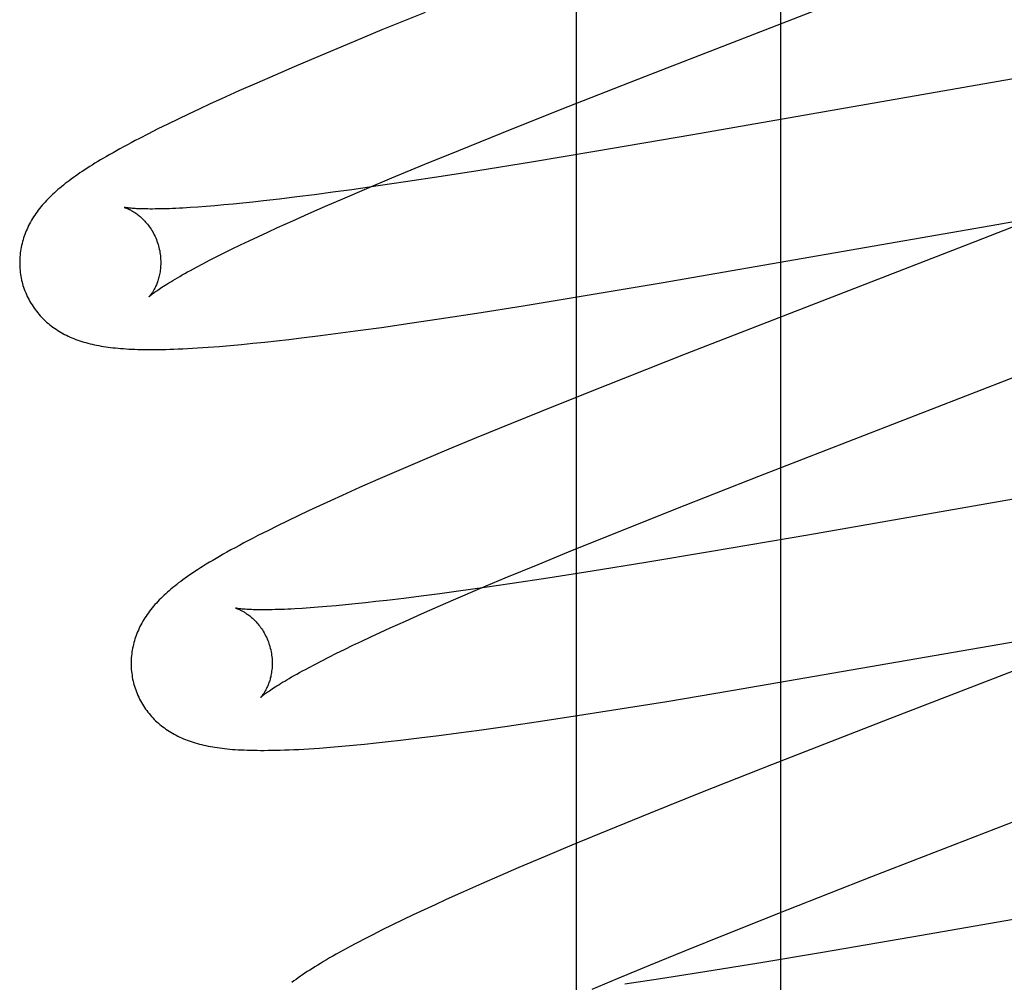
# Model space of a CAD drawing. Header units: inches. Extents: x 0 to 283, y 0 to 183.
# Tile 34 of 63: x 96.365 to 96.504, y 93.99 to 94.126. Entities that reach past the tile are written whole.
import ezdxf

# ---------------------------------------------------------------- set-up
doc = ezdxf.new("R2010")
doc.units = ezdxf.units.IN
doc.header["$LTSCALE"] = 15.583333
doc.header["$MEASUREMENT"] = 0
doc.linetypes.add('HIDDEN', pattern=[0.2, 0.1, -0.1])
doc.layers.add('DEFAULT_2', color=8, linetype='HIDDEN')
doc.layers.add('RIGHTHAND_DOOR_ASSEMBLY', color=7, linetype='CONTINUOUS')

msp = doc.modelspace()

# ---------------------------------------------------------------- linework, layer by layer
at = {"layer": 'DEFAULT_2', "color": 8, "linetype": 'HIDDEN'}
for p, q in [((96.47251, 90.44499), (96.47251, 95.9455)), ((96.4532, 94.1184), (96.50249, 94.13753)), ((96.42208, 94.12747), (96.41595, 94.12498)), ((96.41595, 94.12498), (96.41102, 94.12294)), ((96.41102, 94.12294), (96.4072, 94.12134)), ((96.4072, 94.12134), (96.40351, 94.11976)), ((96.40351, 94.11976), (96.40082, 94.1186)), ((96.40082, 94.1186), (96.39821, 94.11746)), ((96.44126, 94.1137), (96.4532, 94.1184)), ((96.39821, 94.11746), (96.39567, 94.11634)), ((96.50627, 94.11818), (96.46001, 94.11012)), ((96.39567, 94.11634), (96.39322, 94.11523)), ((96.39163, 94.1145), (96.39007, 94.11378)), ((96.39322, 94.11523), (96.39163, 94.1145)), ((96.38856, 94.11307), (96.38708, 94.11236)), ((96.39007, 94.11378), (96.38856, 94.11307)), ((96.4329, 94.11037), (96.44126, 94.1137)), ((96.38563, 94.11166), (96.38422, 94.11096)), ((96.38708, 94.11236), (96.38563, 94.11166)), ((96.38286, 94.11027), (96.3816, 94.10962)), ((96.38422, 94.11096), (96.38286, 94.11027)), ((96.42687, 94.10793), (96.4329, 94.11037)), ((96.46001, 94.11012), (96.44612, 94.10775)), ((96.42203, 94.10595), (96.42687, 94.10793)), ((96.44612, 94.10775), (96.43715, 94.10626)), ((96.41738, 94.10403), (96.42203, 94.10595)), ((96.43715, 94.10626), (96.42957, 94.10503)), ((96.42957, 94.10503), (96.42435, 94.10422)), ((96.41382, 94.10252), (96.41738, 94.10403)), ((96.41932, 94.10345), (96.41544, 94.10288)), ((96.42435, 94.10422), (96.41932, 94.10345)), ((96.40639, 94.10164), (96.40388, 94.10132)), ((96.409, 94.10198), (96.40639, 94.10164)), ((96.4117, 94.10235), (96.409, 94.10198)), ((96.41041, 94.10107), (96.41382, 94.10252)), ((96.41544, 94.10288), (96.4117, 94.10235)), ((96.39354, 94.10019), (96.39227, 94.10007)), ((96.39487, 94.10031), (96.39354, 94.10019)), ((96.39624, 94.10045), (96.39487, 94.10031)), ((96.39767, 94.1006), (96.39624, 94.10045)), ((96.39915, 94.10076), (96.39767, 94.1006)), ((96.40146, 94.10103), (96.39915, 94.10076)), ((96.40388, 94.10132), (96.40146, 94.10103)), ((96.40795, 94.1), (96.41041, 94.10107)), ((96.51338, 94.10019), (96.49996, 94.09495)), ((96.38989, 94.09989), (96.38879, 94.09981)), ((96.39105, 94.09997), (96.38989, 94.09989)), ((96.39227, 94.10007), (96.39105, 94.09997)), ((96.40333, 94.09796), (96.40559, 94.09896)), ((96.40559, 94.09896), (96.40795, 94.1)), ((96.50229, 94.0973), (96.51526, 94.09951)), ((96.40117, 94.09698), (96.40333, 94.09796)), ((96.39845, 94.09572), (96.39978, 94.09634)), ((96.39978, 94.09634), (96.40117, 94.09698)), ((96.45551, 94.08915), (96.50229, 94.0973)), ((96.39593, 94.09453), (96.39716, 94.09512)), ((96.39716, 94.09512), (96.39845, 94.09572)), ((96.49996, 94.09495), (96.45892, 94.07904)), ((96.39255, 94.09287), (96.39362, 94.0934)), ((96.39362, 94.0934), (96.39475, 94.09396)), ((96.39475, 94.09396), (96.39593, 94.09453)), ((96.38967, 94.09137), (96.39057, 94.09185)), ((96.39057, 94.09185), (96.39153, 94.09235)), ((96.39153, 94.09235), (96.39255, 94.09287)), ((96.4439, 94.0872), (96.45551, 94.08915)), ((96.43598, 94.0859), (96.4439, 94.0872)), ((96.42406, 94.08404), (96.4294, 94.08486)), ((96.4294, 94.08486), (96.43598, 94.0859)), ((96.41589, 94.08284), (96.41992, 94.08342)), ((96.41992, 94.08342), (96.42406, 94.08404)), ((96.40727, 94.08168), (96.41007, 94.08205)), ((96.41007, 94.08205), (96.41294, 94.08243)), ((96.41294, 94.08243), (96.41589, 94.08284)), ((96.39768, 94.08059), (96.39934, 94.08076)), ((96.39934, 94.08076), (96.40103, 94.08094)), ((96.40103, 94.08094), (96.40277, 94.08114)), ((96.40277, 94.08114), (96.40455, 94.08135)), ((96.40455, 94.08135), (96.40727, 94.08168)), ((96.39289, 94.08015), (96.39447, 94.08028)), ((96.39447, 94.08028), (96.39606, 94.08043)), ((96.39606, 94.08043), (96.39768, 94.08059)), ((96.46937, 94.06175), (96.51666, 94.0801)), ((96.45892, 94.07904), (96.44796, 94.07472)), ((96.44796, 94.07472), (96.4405, 94.07174)), ((96.4405, 94.07174), (96.4343, 94.06923)), ((96.4343, 94.06923), (96.4293, 94.06718)), ((96.4293, 94.06718), (96.42542, 94.06557)), ((96.42542, 94.06557), (96.42166, 94.06398)), ((96.42166, 94.06398), (96.41801, 94.06242)), ((96.41537, 94.06127), (96.4128, 94.06014)), ((96.41801, 94.06242), (96.41537, 94.06127)), ((96.45739, 94.05705), (96.46937, 94.06175)), ((96.52164, 94.06131), (96.47633, 94.05342)), ((96.4128, 94.06014), (96.41031, 94.05903)), ((96.40869, 94.05829), (96.40711, 94.05757)), ((96.41031, 94.05903), (96.40869, 94.05829)), ((96.40711, 94.05757), (96.40557, 94.05685)), ((96.449, 94.0537), (96.45739, 94.05705)), ((96.40408, 94.05615), (96.40261, 94.05545)), ((96.40557, 94.05685), (96.40408, 94.05615)), ((96.40118, 94.05475), (96.39977, 94.05404)), ((96.40261, 94.05545), (96.40118, 94.05475)), ((96.39977, 94.05404), (96.39838, 94.05334)), ((96.44294, 94.05126), (96.449, 94.0537)), ((96.47633, 94.05342), (96.46237, 94.05104)), ((96.43808, 94.04927), (96.44294, 94.05126)), ((96.46237, 94.05104), (96.45335, 94.04953)), ((96.43342, 94.04734), (96.43808, 94.04927)), ((96.45335, 94.04953), (96.44573, 94.0483)), ((96.42984, 94.04583), (96.43342, 94.04734)), ((96.43945, 94.04732), (96.43442, 94.04656)), ((96.44573, 94.0483), (96.43945, 94.04732)), ((96.42641, 94.04437), (96.42984, 94.04583)), ((96.43055, 94.04599), (96.42683, 94.04547)), ((96.43442, 94.04656), (96.43055, 94.04599)), ((96.41904, 94.04445), (96.41664, 94.04416)), ((96.42154, 94.04476), (96.41904, 94.04445)), ((96.42414, 94.0451), (96.42154, 94.04476)), ((96.42394, 94.0433), (96.42641, 94.04437)), ((96.42683, 94.04547), (96.42414, 94.0451)), ((96.40577, 94.0431), (96.40466, 94.04303)), ((96.40694, 94.04319), (96.40577, 94.0431)), ((96.40817, 94.04329), (96.40694, 94.04319)), ((96.40945, 94.0434), (96.40817, 94.04329)), ((96.41078, 94.04353), (96.40945, 94.0434)), ((96.41217, 94.04367), (96.41078, 94.04353)), ((96.41361, 94.04382), (96.41217, 94.04367)), ((96.4151, 94.04399), (96.41361, 94.04382)), ((96.41664, 94.04416), (96.4151, 94.04399)), ((96.42157, 94.04226), (96.42394, 94.0433)), ((96.41929, 94.04124), (96.42157, 94.04226)), ((96.4655, 94.03138), (96.53112, 94.04274)), ((96.41573, 94.03962), (96.41712, 94.04026)), ((96.41712, 94.04026), (96.41929, 94.04124)), ((96.41309, 94.03839), (96.41438, 94.039)), ((96.41438, 94.039), (96.41573, 94.03962)), ((96.41066, 94.03722), (96.41185, 94.0378)), ((96.41185, 94.0378), (96.41309, 94.03839)), ((96.51556, 94.03809), (96.48791, 94.02739)), ((96.40742, 94.03561), (96.40844, 94.03613)), ((96.40844, 94.03613), (96.40952, 94.03667)), ((96.40952, 94.03667), (96.41066, 94.03722)), ((96.40554, 94.03462), (96.40645, 94.0351)), ((96.40645, 94.0351), (96.40742, 94.03561)), ((96.45631, 94.02985), (96.4655, 94.03138)), ((96.44849, 94.02859), (96.45631, 94.02985)), ((96.4378, 94.02694), (96.44307, 94.02774)), ((96.44307, 94.02774), (96.44849, 94.02859)), ((96.42973, 94.02578), (96.4337, 94.02634)), ((96.4337, 94.02634), (96.4378, 94.02694)), ((96.48791, 94.02739), (96.47115, 94.02085)), ((96.42125, 94.02467), (96.424, 94.02501)), ((96.424, 94.02501), (96.42683, 94.02538)), ((96.42683, 94.02538), (96.42973, 94.02578)), ((96.40867, 94.02336), (96.41026, 94.02349)), ((96.41026, 94.02349), (96.41186, 94.02364)), ((96.41186, 94.02364), (96.41349, 94.0238)), ((96.41349, 94.0238), (96.41514, 94.02397)), ((96.41514, 94.02397), (96.41684, 94.02415)), ((96.41684, 94.02415), (96.41858, 94.02435)), ((96.41858, 94.02435), (96.42125, 94.02467)), ((96.48538, 94.00505), (96.53375, 94.02382)), ((96.47115, 94.02085), (96.46135, 94.01697)), ((96.46135, 94.01697), (96.45396, 94.01401)), ((96.45396, 94.01401), (96.44783, 94.01151)), ((96.44783, 94.01151), (96.44289, 94.00948)), ((96.44289, 94.00948), (96.43907, 94.00788)), ((96.43907, 94.00788), (96.43537, 94.0063)), ((96.43537, 94.0063), (96.43268, 94.00514)), ((96.43006, 94.004), (96.42752, 94.00287)), ((96.43268, 94.00514), (96.43006, 94.004)), ((96.47338, 94.00033), (96.48538, 94.00505)), ((96.53774, 94.00458), (96.4924, 93.99668)), ((96.42752, 94.00287), (96.42506, 94.00177)), ((96.42506, 94.00177), (96.42348, 94.00104)), ((96.42192, 94.00032), (96.4204, 93.99961)), ((96.42348, 94.00104), (96.42192, 94.00032)), ((96.46496, 93.99698), (96.47338, 94.00033)), ((96.41891, 93.9989), (96.41744, 93.99818)), ((96.4204, 93.99961), (96.41891, 93.9989)), ((96.41601, 93.99748), (96.41465, 93.9968)), ((96.41744, 93.99818), (96.41601, 93.99748)), ((96.45889, 93.99453), (96.46496, 93.99698)), ((96.41465, 93.9968), (96.41336, 93.99613)), ((96.4924, 93.99668), (96.47841, 93.99429)), ((96.45402, 93.99254), (96.45889, 93.99453)), ((96.47841, 93.99429), (96.46937, 93.99278)), ((96.46937, 93.99278), (96.46173, 93.99154)), ((96.44935, 93.9906), (96.45402, 93.99254)), ((96.46173, 93.99154), (96.45544, 93.99056)), ((96.44576, 93.98909), (96.44935, 93.9906)), ((96.45544, 93.99056), (96.4504, 93.9898))]:
    msp.add_line(p, q, dxfattribs=at)
for points in [[(96.3816, 94.10962), (96.38101, 94.10931), (96.38043, 94.10901), (96.37988, 94.10871), (96.37934, 94.10842), (96.37883, 94.10814), (96.37833, 94.10786), (96.37785, 94.10759), (96.37739, 94.10733), (96.37694, 94.10707), (96.37651, 94.10682), (96.37609, 94.10657), (96.37568, 94.10633), (96.37529, 94.10609), (96.37491, 94.10585), (96.37454, 94.10562), (96.37418, 94.10539), (96.37383, 94.10516), (96.37349, 94.10494), (96.37316, 94.10472), (96.37284, 94.1045), (96.37253, 94.10428), (96.37223, 94.10406), (96.37193, 94.10385), (96.37164, 94.10363), (96.37136, 94.10342), (96.37108, 94.10321), (96.37081, 94.103), (96.37055, 94.10278), (96.37029, 94.10257), (96.37004, 94.10236)], [(96.37004, 94.10236), (96.36979, 94.10214), (96.36955, 94.10192), (96.36931, 94.10171), (96.36908, 94.10149), (96.36886, 94.10127), (96.36864, 94.10105), (96.36843, 94.10082), (96.36822, 94.1006), (96.36801, 94.10037), (96.36782, 94.10015), (96.36763, 94.09992), (96.36744, 94.09969), (96.36726, 94.09945), (96.36709, 94.09922), (96.36692, 94.09898), (96.36675, 94.09875), (96.3666, 94.09851), (96.36644, 94.09826), (96.3663, 94.09802), (96.36616, 94.09777), (96.36602, 94.09752), (96.36589, 94.09727), (96.36577, 94.09702), (96.36566, 94.09677), (96.36555, 94.09652), (96.36545, 94.09627), (96.36535, 94.09602), (96.36526, 94.09577), (96.36517, 94.09551), (96.3651, 94.09525), (96.36502, 94.09499), (96.36495, 94.09473), (96.36489, 94.09447), (96.36484, 94.0942), (96.36479, 94.09393), (96.36474, 94.09366), (96.36471, 94.09339), (96.36468, 94.09312), (96.36465, 94.09285), (96.36464, 94.09257), (96.36463, 94.09229), (96.36462, 94.09202), (96.36462, 94.09174), (96.36463, 94.09146), (96.36465, 94.09118), (96.36468, 94.09091), (96.36471, 94.09063), (96.36474, 94.09035), (96.36479, 94.09008), (96.36484, 94.0898), (96.3649, 94.08953), (96.36497, 94.08926), (96.36503, 94.08902)], [(96.37945, 94.09985), (96.37944, 94.09985), (96.37943, 94.09985), (96.37944, 94.09985), (96.37946, 94.09985), (96.37948, 94.09984), (96.37951, 94.09983), (96.37955, 94.09982), (96.37959, 94.0998), (96.37964, 94.09978), (96.3797, 94.09976), (96.37976, 94.09974), (96.37983, 94.09971), (96.3799, 94.09968), (96.37998, 94.09965), (96.38006, 94.09961), (96.38015, 94.09957), (96.38024, 94.09953), (96.38033, 94.09948), (96.38043, 94.09942), (96.38053, 94.09937), (96.38063, 94.09931), (96.38074, 94.09924), (96.38085, 94.09917), (96.38096, 94.0991), (96.38108, 94.09902), (96.3812, 94.09893), (96.38132, 94.09884), (96.38144, 94.09875), (96.38156, 94.09865), (96.38169, 94.09854), (96.38182, 94.09843), (96.38195, 94.09831), (96.38208, 94.09818), (96.38221, 94.09805), (96.38234, 94.09791), (96.38247, 94.09777), (96.3826, 94.09762), (96.38273, 94.09746), (96.38286, 94.09729), (96.38299, 94.09712), (96.38311, 94.09694), (96.38324, 94.09675), (96.38336, 94.09656), (96.38347, 94.09636), (96.38359, 94.09616), (96.38369, 94.09594), (96.3838, 94.09573), (96.3839, 94.09551), (96.38399, 94.09528), (96.38408, 94.09505), (96.38416, 94.09482), (96.38424, 94.09459), (96.3843, 94.09438)], [(96.38879, 94.09981), (96.38775, 94.09975), (96.38725, 94.09973), (96.38676, 94.0997), (96.3863, 94.09968), (96.38584, 94.09966), (96.38541, 94.09965), (96.38499, 94.09964), (96.38458, 94.09963), (96.38419, 94.09962), (96.38382, 94.09962), (96.38346, 94.09961), (96.38312, 94.09961), (96.38279, 94.09962), (96.38248, 94.09962), (96.38219, 94.09963), (96.38191, 94.09963), (96.38165, 94.09964), (96.38141, 94.09965), (96.38118, 94.09966), (96.38097, 94.09968), (96.38077, 94.09969), (96.38059, 94.0997), (96.38042, 94.09972), (96.38027, 94.09973), (96.38013, 94.09975), (96.38, 94.09976), (96.37989, 94.09978), (96.37979, 94.09979), (96.37971, 94.0998), (96.37964, 94.09981), (96.37958, 94.09982), (96.37953, 94.09983), (96.37949, 94.09984), (96.37946, 94.09985), (96.37945, 94.09985)], [(96.3843, 94.09438), (96.38435, 94.09417), (96.38441, 94.09393), (96.38446, 94.09369), (96.3845, 94.09345), (96.38454, 94.0932), (96.38457, 94.09296), (96.38459, 94.09273), (96.3846, 94.09249), (96.38461, 94.09225), (96.38461, 94.09202), (96.38461, 94.0918), (96.3846, 94.09157), (96.38459, 94.09135), (96.38457, 94.09114), (96.38454, 94.09093), (96.38451, 94.09073), (96.38448, 94.09053), (96.38444, 94.09034), (96.3844, 94.09015), (96.38435, 94.08997), (96.38431, 94.0898), (96.38426, 94.08963), (96.38421, 94.08946), (96.38415, 94.08931), (96.3841, 94.08916), (96.38404, 94.08901), (96.38399, 94.08888), (96.38393, 94.08874), (96.38387, 94.08861), (96.38381, 94.08849), (96.38376, 94.08838), (96.3837, 94.08826), (96.38364, 94.08816), (96.38358, 94.08806), (96.38353, 94.08796), (96.38347, 94.08787), (96.38342, 94.08779), (96.38336, 94.08771), (96.38331, 94.08764), (96.38327, 94.08757), (96.38322, 94.0875), (96.38318, 94.08745), (96.38313, 94.08739), (96.3831, 94.08735), (96.38306, 94.08731), (96.38303, 94.08727), (96.38301, 94.08724), (96.38299, 94.08722), (96.38297, 94.0872), (96.38296, 94.08719), (96.38295, 94.08718)], [(96.38295, 94.08718), (96.38296, 94.08719), (96.38298, 94.08721), (96.383, 94.08723), (96.38303, 94.08725), (96.38307, 94.08729), (96.38312, 94.08733), (96.38317, 94.08738), (96.38324, 94.08743), (96.38332, 94.0875), (96.38341, 94.08757), (96.38351, 94.08764), (96.38363, 94.08773), (96.38375, 94.08782), (96.38389, 94.08792), (96.38404, 94.08803), (96.3842, 94.08814), (96.38438, 94.08827), (96.38458, 94.0884), (96.38478, 94.08853), (96.385, 94.08868), (96.38524, 94.08883), (96.38549, 94.08899), (96.38576, 94.08915), (96.38604, 94.08932), (96.38633, 94.0895), (96.38664, 94.08968), (96.38697, 94.08987), (96.38731, 94.09007), (96.38767, 94.09027), (96.38804, 94.09048), (96.38842, 94.0907), (96.38882, 94.09092), (96.38924, 94.09114), (96.38967, 94.09137)], [(96.36503, 94.08902), (96.36509, 94.0888), (96.36518, 94.08853), (96.36527, 94.08827), (96.36537, 94.088), (96.36547, 94.08774), (96.36558, 94.08749), (96.3657, 94.08723), (96.36582, 94.08699), (96.36595, 94.08674), (96.36608, 94.0865), (96.36622, 94.08626), (96.36637, 94.08602), (96.36652, 94.08579), (96.36667, 94.08556), (96.36684, 94.08534), (96.367, 94.08512), (96.36717, 94.08491), (96.36735, 94.0847), (96.36753, 94.0845), (96.36771, 94.0843), (96.3679, 94.08411), (96.36809, 94.08392), (96.36829, 94.08373), (96.36849, 94.08355), (96.36869, 94.08338), (96.3689, 94.08321), (96.36911, 94.08304), (96.36933, 94.08288), (96.36955, 94.08272), (96.36978, 94.08257), (96.37001, 94.08242), (96.37025, 94.08227), (96.37049, 94.08212), (96.37074, 94.08198), (96.37099, 94.08185), (96.37125, 94.08172), (96.3715, 94.0816), (96.37177, 94.08148), (96.37203, 94.08136), (96.3723, 94.08125), (96.37257, 94.08114), (96.37285, 94.08104), (96.37313, 94.08094), (96.37342, 94.08085), (96.37371, 94.08076), (96.374, 94.08068), (96.3743, 94.0806), (96.3746, 94.08052), (96.3749, 94.08045), (96.37521, 94.08038), (96.37552, 94.08032), (96.37584, 94.08026), (96.37616, 94.0802), (96.37649, 94.08014), (96.37682, 94.08009), (96.37715, 94.08005), (96.3775, 94.08), (96.37784, 94.07996), (96.3782, 94.07993), (96.37856, 94.07989), (96.37893, 94.07986), (96.37931, 94.07983), (96.3797, 94.0798), (96.38009, 94.07978), (96.3805, 94.07976), (96.38092, 94.07974), (96.38135, 94.07973), (96.3818, 94.07972), (96.38225, 94.07971), (96.38272, 94.07971), (96.38321, 94.0797), (96.38371, 94.07971), (96.38423, 94.07971), (96.38476, 94.07972), (96.38532, 94.07973), (96.38589, 94.07975), (96.38648, 94.07977), (96.3871, 94.07979), (96.38774, 94.07982), (96.38841, 94.07985), (96.38911, 94.07989), (96.38983, 94.07993), (96.39057, 94.07998), (96.39133, 94.08003), (96.39289, 94.08015)], [(96.39838, 94.05334), (96.39769, 94.05299), (96.39703, 94.05264), (96.39638, 94.0523), (96.39575, 94.05196), (96.39514, 94.05163), (96.39456, 94.05131), (96.394, 94.051), (96.39346, 94.0507), (96.39294, 94.0504), (96.39245, 94.05011), (96.39197, 94.04983), (96.39151, 94.04956), (96.39107, 94.04929), (96.39064, 94.04902), (96.39023, 94.04876), (96.38984, 94.04851), (96.38945, 94.04826), (96.38909, 94.04802), (96.38873, 94.04778), (96.38839, 94.04754), (96.38807, 94.04731), (96.38775, 94.04708), (96.38745, 94.04685), (96.38715, 94.04663), (96.38687, 94.04641), (96.38659, 94.04619), (96.38632, 94.04598), (96.38606, 94.04576), (96.3858, 94.04554)], [(96.3858, 94.04554), (96.38556, 94.04533), (96.38531, 94.04511), (96.38508, 94.04489), (96.38485, 94.04467), (96.38462, 94.04445), (96.38441, 94.04423), (96.38419, 94.04401), (96.38399, 94.04378), (96.38378, 94.04356), (96.38359, 94.04333), (96.3834, 94.0431), (96.38321, 94.04287), (96.38303, 94.04264), (96.38286, 94.04241), (96.38269, 94.04217), (96.38253, 94.04193), (96.38237, 94.04169), (96.38222, 94.04145), (96.38208, 94.04121), (96.38194, 94.04096), (96.3818, 94.04071), (96.38167, 94.04046), (96.38155, 94.04021), (96.38144, 94.03996), (96.38133, 94.03971), (96.38123, 94.03946), (96.38113, 94.03921), (96.38104, 94.03896), (96.38096, 94.0387), (96.38088, 94.03845), (96.38081, 94.03819), (96.38074, 94.03793), (96.38068, 94.03766), (96.38063, 94.0374), (96.38058, 94.03713), (96.38053, 94.03686), (96.3805, 94.03659), (96.38047, 94.03632), (96.38044, 94.03605), (96.38043, 94.03577), (96.38042, 94.03549), (96.38041, 94.03522), (96.38042, 94.03494), (96.38043, 94.03466), (96.38044, 94.03439), (96.38047, 94.03411), (96.3805, 94.03383), (96.38054, 94.03356), (96.38058, 94.03328), (96.38063, 94.03301), (96.38069, 94.03274), (96.38076, 94.03246), (96.38082, 94.03223)], [(96.39525, 94.04305), (96.39523, 94.04306), (96.39522, 94.04306), (96.39523, 94.04306), (96.39524, 94.04306), (96.39527, 94.04305), (96.39529, 94.04304), (96.39533, 94.04303), (96.39537, 94.04301), (96.39542, 94.043), (96.39548, 94.04298), (96.39554, 94.04295), (96.39561, 94.04293), (96.39568, 94.0429), (96.39576, 94.04286), (96.39584, 94.04283), (96.39592, 94.04279), (96.39601, 94.04274), (96.39611, 94.04269), (96.39621, 94.04264), (96.39631, 94.04258), (96.39641, 94.04252), (96.39652, 94.04246), (96.39663, 94.04239), (96.39674, 94.04231), (96.39686, 94.04223), (96.39697, 94.04215), (96.3971, 94.04206), (96.39722, 94.04197), (96.39734, 94.04187), (96.39747, 94.04176), (96.3976, 94.04165), (96.39773, 94.04153), (96.39786, 94.0414), (96.39799, 94.04127), (96.39812, 94.04113), (96.39825, 94.04099), (96.39838, 94.04083), (96.39851, 94.04067), (96.39864, 94.04051), (96.39877, 94.04034), (96.3989, 94.04016), (96.39902, 94.03997), (96.39914, 94.03978), (96.39926, 94.03958), (96.39937, 94.03937), (96.39948, 94.03916), (96.39959, 94.03894), (96.39969, 94.03872), (96.39978, 94.0385), (96.39987, 94.03827), (96.39995, 94.03803), (96.40003, 94.0378), (96.40009, 94.03759)], [(96.40466, 94.04303), (96.40361, 94.04296), (96.4031, 94.04294), (96.40262, 94.04291), (96.40215, 94.04289), (96.40169, 94.04287), (96.40125, 94.04286), (96.40082, 94.04285), (96.40042, 94.04284), (96.40002, 94.04283), (96.39964, 94.04282), (96.39928, 94.04282), (96.39894, 94.04282), (96.39861, 94.04282), (96.3983, 94.04283), (96.39801, 94.04283), (96.39773, 94.04284), (96.39747, 94.04285), (96.39723, 94.04286), (96.397, 94.04287), (96.39679, 94.04288), (96.39659, 94.0429), (96.39641, 94.04291), (96.39624, 94.04292), (96.39609, 94.04294), (96.39595, 94.04295), (96.39582, 94.04297), (96.39571, 94.04298), (96.39561, 94.04299), (96.39552, 94.04301), (96.39544, 94.04302), (96.39538, 94.04303), (96.39533, 94.04304), (96.39529, 94.04305), (96.39526, 94.04305), (96.39525, 94.04305)], [(96.40009, 94.03759), (96.40014, 94.03738), (96.4002, 94.03714), (96.40025, 94.03689), (96.40029, 94.03665), (96.40033, 94.03641), (96.40036, 94.03617), (96.40038, 94.03593), (96.40039, 94.03569), (96.4004, 94.03546), (96.40041, 94.03523), (96.4004, 94.035), (96.40039, 94.03478), (96.40038, 94.03456), (96.40036, 94.03434), (96.40033, 94.03413), (96.4003, 94.03393), (96.40027, 94.03373), (96.40023, 94.03354), (96.40019, 94.03335), (96.40014, 94.03317), (96.4001, 94.033), (96.40005, 94.03283), (96.4, 94.03267), (96.39994, 94.03251), (96.39989, 94.03236), (96.39983, 94.03222), (96.39978, 94.03208), (96.39972, 94.03194), (96.39966, 94.03182), (96.3996, 94.03169), (96.39954, 94.03158), (96.39949, 94.03147), (96.39943, 94.03136), (96.39937, 94.03126), (96.39931, 94.03117), (96.39926, 94.03108), (96.3992, 94.03099), (96.39915, 94.03091), (96.3991, 94.03084), (96.39905, 94.03077), (96.39901, 94.03071), (96.39896, 94.03065), (96.39892, 94.0306), (96.39888, 94.03055), (96.39885, 94.03051), (96.39882, 94.03048), (96.3988, 94.03045), (96.39878, 94.03043), (96.39876, 94.03041), (96.39875, 94.0304), (96.39874, 94.03039)], [(96.39875, 94.03039), (96.39875, 94.0304), (96.39877, 94.03042), (96.39879, 94.03044), (96.39882, 94.03047), (96.39887, 94.0305), (96.39892, 94.03054), (96.39897, 94.03059), (96.39904, 94.03065), (96.39913, 94.03072), (96.39922, 94.03079), (96.39932, 94.03087), (96.39943, 94.03095), (96.39956, 94.03105), (96.3997, 94.03115), (96.39986, 94.03126), (96.40002, 94.03137), (96.4002, 94.0315), (96.4004, 94.03163), (96.40061, 94.03176), (96.40083, 94.03191), (96.40107, 94.03206), (96.40133, 94.03222), (96.40159, 94.03239), (96.40188, 94.03256), (96.40218, 94.03274), (96.40249, 94.03292), (96.40282, 94.03312), (96.40316, 94.03331), (96.40352, 94.03352), (96.40389, 94.03373), (96.40428, 94.03394), (96.40469, 94.03416), (96.40511, 94.03439), (96.40554, 94.03462)], [(96.38082, 94.03223), (96.38088, 94.032), (96.38097, 94.03174), (96.38106, 94.03147), (96.38116, 94.03121), (96.38126, 94.03095), (96.38137, 94.0307), (96.38149, 94.03044), (96.38161, 94.03019), (96.38174, 94.02995), (96.38187, 94.0297), (96.38201, 94.02946), (96.38216, 94.02923), (96.38231, 94.029), (96.38247, 94.02877), (96.38263, 94.02855), (96.38279, 94.02833), (96.38297, 94.02812), (96.38314, 94.02791), (96.38332, 94.02771), (96.38351, 94.02751), (96.38369, 94.02731), (96.38389, 94.02712), (96.38408, 94.02694), (96.38428, 94.02676), (96.38449, 94.02658), (96.3847, 94.02641), (96.38491, 94.02625), (96.38512, 94.02609), (96.38535, 94.02593), (96.38557, 94.02577), (96.38581, 94.02562), (96.38604, 94.02547), (96.38629, 94.02533), (96.38653, 94.02519), (96.38679, 94.02506), (96.38704, 94.02493), (96.3873, 94.0248), (96.38756, 94.02468), (96.38783, 94.02457), (96.3881, 94.02446), (96.38837, 94.02435), (96.38865, 94.02425), (96.38893, 94.02415), (96.38922, 94.02406), (96.38951, 94.02397), (96.3898, 94.02388), (96.3901, 94.0238), (96.3904, 94.02373), (96.3907, 94.02366), (96.39101, 94.02359), (96.39132, 94.02352), (96.39164, 94.02346), (96.39197, 94.0234), (96.39229, 94.02335), (96.39263, 94.0233), (96.39297, 94.02325), (96.39331, 94.02321), (96.39367, 94.02317), (96.39403, 94.02313), (96.3944, 94.0231), (96.39478, 94.02306), (96.39517, 94.02303), (96.39557, 94.02301), (96.39598, 94.02299), (96.39641, 94.02297), (96.39686, 94.02295), (96.39731, 94.02293), (96.39778, 94.02292), (96.39827, 94.02292), (96.39877, 94.02291), (96.39929, 94.02291), (96.39983, 94.02292), (96.40038, 94.02292), (96.40096, 94.02294), (96.40155, 94.02295), (96.40217, 94.02297), (96.40281, 94.023), (96.40347, 94.02302), (96.40416, 94.02306), (96.40487, 94.0231), (96.4056, 94.02314), (96.40635, 94.02319), (96.40711, 94.02324), (96.40867, 94.02336)], [(96.41336, 93.99613), (96.41274, 93.99581), (96.41215, 93.9955), (96.41157, 93.99519), (96.41102, 93.99489), (96.41049, 93.9946), (96.40997, 93.99431), (96.40947, 93.99403), (96.40899, 93.99376), (96.40853, 93.9935), (96.40809, 93.99324), (96.40766, 93.99298), (96.40725, 93.99274), (96.40685, 93.99249), (96.40647, 93.99225), (96.4061, 93.99202), (96.40573, 93.99179), (96.40538, 93.99156), (96.40505, 93.99134), (96.40472, 93.99111), (96.4044, 93.9909), (96.40408, 93.99068), (96.40378, 93.99046), (96.40349, 93.99025), (96.4032, 93.99003)]]:
    msp.add_lwpolyline(points, dxfattribs=at)
at = {"layer": 'RIGHTHAND_DOOR_ASSEMBLY', "color": 3, "linetype": 'Continuous'}
msp.add_line((96.44351, 83.16217), (96.44351, 103.66217), dxfattribs=at)

doc.saveas('drawing.dxf')
